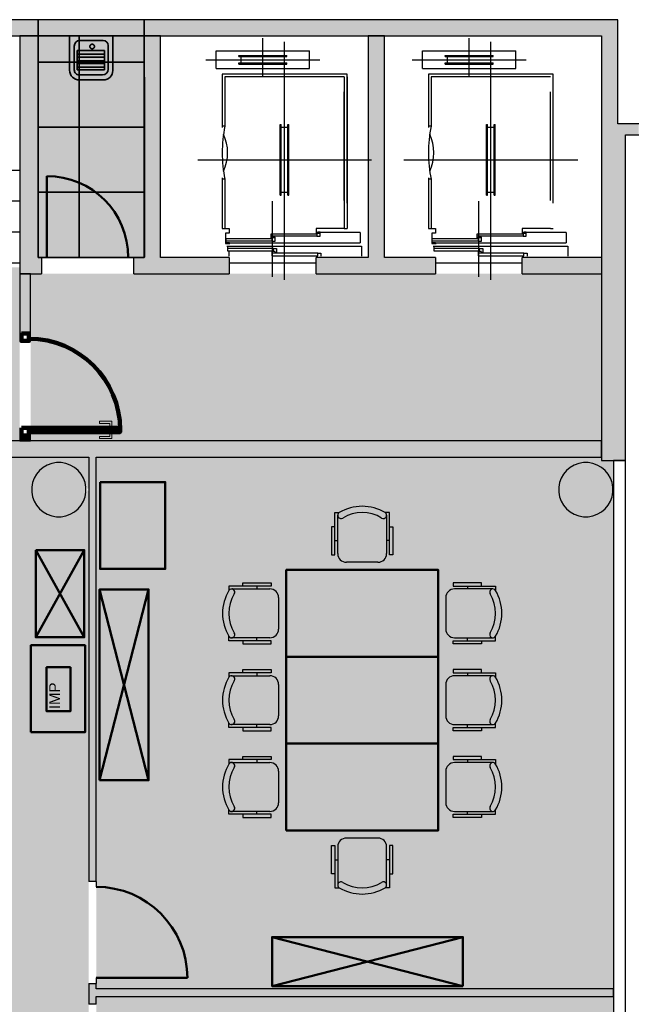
# Model space of a CAD drawing. Header units: metres. Extents: x -1 to 438, y -6 to 42.
# Tile 87 of 88: x 415.78 to 421.41, y 19.16 to 28.23. Entities that reach past the tile are written whole.
import ezdxf

# ---------------------------------------------------------------- set-up
doc = ezdxf.new("R2010")
doc.units = ezdxf.units.M
doc.linetypes.add('CONTINUA', pattern=[0])
for name, color, linetype, lineweight in [('3D PA MURS', 7, 'CONTINUA', 25), ('3D PA MURS NOUS', 7, 'CONTINUA', 25), ('3D PA PILARS', 7, 'CONTINUA', 25), ('PA  FALS SOSTRE', 7, 'CONTINUA', 25), ('PA ESCALES 2D', 7, 'CONTINUA', 25), ('PA MOBLES', 7, 'CONTINUA', 25)]:
    doc.layers.add(name, color=color, linetype=linetype, lineweight=lineweight)
doc.styles.add('ARIAL', font='arial.ttf')

# ---------------------------------------------------------------- blocks, each defined once
blk = doc.blocks.new('_CLOSEDFILLED')
at = {"color": 0, "linetype": 'ByBlock', "lineweight": -2}
blk.add_solid([(-1, 0), (0, 0), (-1, 0)], dxfattribs=at)

msp = doc.modelspace()

# ---------------------------------------------------------------- hatches: boundary and pattern name
at = {"layer": '3D PA MURS', "linetype": 'CONTINUA', "lineweight": 18, "true_color": 0xa0a0a0, "transparency": 33554687}
for points in [[(415.9469, 28.2301), (405.7759, 28.2301), (405.7759, 28.0801), (415.9469, 28.0801)], [(421.287, 28.2301), (416.9247, 28.2301), (416.9247, 28.0801), (421.287, 28.0801)], [(415.7769, 28.0801), (415.7769, 25.8896), (415.9469, 25.8896), (415.9469, 28.0801)], [(417.0747, 26.0396), (417.0747, 28.0801), (416.9247, 28.0801), (416.9247, 26.0396)], [(419.1374, 26.0396), (419.1374, 28.0801), (418.9874, 28.0801), (418.9874, 26.0396)], [(421.287, 27.2696), (421.287, 28.0801), (421.137, 28.0801), (421.137, 27.2696)], [(421.4799, 27.2696), (421.1367, 27.2696), (421.1367, 27.1696), (421.4799, 27.1696)], [(421.357, 24.1695), (421.357, 27.1696), (421.137, 27.1696), (421.137, 24.1695)], [(415.9469, 26.0396), (415.9469, 25.8896), (415.977, 25.8896), (415.977, 26.0396)], [(417.7069, 25.8896), (417.7069, 26.0396), (416.827, 26.0396), (416.827, 25.8896)], [(418.5069, 25.8896), (419.6069, 25.8896), (419.6069, 26.0396), (418.5069, 26.0396)], [(420.4069, 25.8896), (421.137, 25.8896), (421.137, 26.0396), (420.4069, 26.0396)], [(421.1369, 24.3496), (414.4369, 24.3496), (414.4369, 24.1996), (421.1369, 24.1996)], [(416.412, 24.1996), (416.412, 20.2895), (416.482, 20.2895), (416.482, 24.1996)], [(416.412, 19.3495), (416.412, 19.157), (416.482, 19.157), (416.482, 19.3495)], [(421.247, 19.2995), (416.482, 19.2995), (416.482, 19.2295), (421.247, 19.2295)]]:
    msp.add_hatch(color=253, dxfattribs=at).paths.add_polyline_path(points)
at = {"layer": '3D PA MURS NOUS', "linetype": 'CONTINUA', "lineweight": 18, "transparency": 33554687}
for points in [[(416.9247, 28.2301), (415.9469, 28.2301), (415.9469, 28.0801), (416.9247, 28.0801)], [(415.8769, 25.3396), (415.8769, 25.8896), (415.7769, 25.8896), (415.7769, 25.3396)], [(415.8769, 24.3496), (415.8769, 24.3996), (415.7769, 24.3996), (415.7769, 24.3496)]]:
    msp.add_hatch(color=220, dxfattribs=at).paths.add_polyline_path(points)
at = {"layer": '3D PA PILARS', "linetype": 'CONTINUA', "lineweight": 18, "transparency": 33554687}
for points in [[(416.1589, 24.1492), (416.1152, 24.1492), (416.0721, 24.1416), (416.0311, 24.1266), (415.9933, 24.1048), (415.9598, 24.0767), (415.9317, 24.0432), (415.9099, 24.0054), (415.8949, 23.9644), (415.8873, 23.9213), (415.8873, 23.8776), (415.8949, 23.8346), (415.9099, 23.7936), (415.9317, 23.7557), (415.9598, 23.7223), (415.9933, 23.6942), (416.0311, 23.6723), (416.0721, 23.6574), (416.1152, 23.6498), (416.1589, 23.6498), (416.2019, 23.6574), (416.2429, 23.6723), (416.2808, 23.6942), (416.3142, 23.7223), (416.3423, 23.7557), (416.3642, 23.7936), (416.3791, 23.8346), (416.3867, 23.8776), (416.3867, 23.9213), (416.3791, 23.9644), (416.3642, 24.0054), (416.3423, 24.0432), (416.3142, 24.0767), (416.2808, 24.1048), (416.2429, 24.1266), (416.2019, 24.1416)], [(421.0138, 24.1492), (420.9701, 24.1492), (420.9271, 24.1416), (420.886, 24.1266), (420.8482, 24.1048), (420.8147, 24.0767), (420.7867, 24.0432), (420.7648, 24.0054), (420.7499, 23.9644), (420.7423, 23.9213), (420.7423, 23.8776), (420.7499, 23.8346), (420.7648, 23.7936), (420.7867, 23.7557), (420.8147, 23.7223), (420.8482, 23.6942), (420.886, 23.6723), (420.9271, 23.6574), (420.9701, 23.6498), (421.0138, 23.6498), (421.0568, 23.6574), (421.0979, 23.6723), (421.1357, 23.6942), (421.1692, 23.7223), (421.1973, 23.7557), (421.2191, 23.7936), (421.2341, 23.8346), (421.2416, 23.8776), (421.2416, 23.9213), (421.2341, 23.9644), (421.2191, 24.0054), (421.1973, 24.0432), (421.1692, 24.0767), (421.1357, 24.1048), (421.0979, 24.1266), (421.0568, 24.1416)]]:
    msp.add_hatch(color=9, dxfattribs=at).paths.add_polyline_path(points)
at = {"layer": 'PA  FALS SOSTRE', "transparency": 33554559}
h = msp.add_hatch(color=256, dxfattribs=at)
h.set_gradient(color1=(138, 240, 240), color2=(138, 240, 240), one_color=1)
h.paths.add_polyline_path([(415.9464, 26.0408), (416.9264, 26.0408), (416.9264, 28.0801), (415.9464, 28.0801)], flags=0)
at = {"layer": 'PA  FALS SOSTRE', "linetype": 'CONTINUA', "lineweight": 25, "transparency": 33554559}
h = msp.add_hatch(color=7, dxfattribs=at)
h.set_gradient(color1=(240, 190, 130), color2=(240, 190, 130), one_color=1)
h.paths.add_polyline_path([(403.2571, 24.6096), (403.3567, 24.6096), (403.3571, 23.6496), (403.3574, 23.6496), (404.4157, 23.6496), (404.4157, 24.3496), (410.5669, 24.3496), (410.5669, 24.9008), (410.8264, 24.9008), (410.8264, 24.3712), (410.83, 24.3712), (410.83, 24.3496), (415.7769, 24.3496), (415.7769, 24.9023), (415.7764, 24.9023), (415.7764, 25.8908), (415.777, 25.8908), (415.777, 25.9491), (410.677, 25.9491), (410.677, 25.9496), (409.8269, 25.9496), (409.8269, 25.9508), (409.0269, 25.9508), (409.0269, 25.9496), (404.7164, 25.9508), (403.3567, 25.9508), (403.3567, 25.7308), (403.2571, 25.7308), (403.2571, 25.9508), (401.4567, 25.9508), (401.4566, 23.6096), (403.2571, 23.6096)], flags=0)
h = msp.add_hatch(color=7, dxfattribs=at)
h.set_gradient(color1=(240, 190, 130), color2=(240, 190, 130), one_color=1)
h.paths.add_polyline_path([(415.8769, 25.8896), (415.8769, 24.3496), (421.1369, 24.3496), (421.1369, 25.8896)], flags=0)
at = {"layer": 'PA  FALS SOSTRE', "true_color": 0xb2fbaa, "transparency": 33554687}
h = msp.add_hatch(color=71, dxfattribs=at)
h.paths.add_polyline_path([(416.4027, 23.8995), (416.412, 23.925), (416.412, 24.1996), (415.487, 24.1996), (415.487, 21.2332), (415.1606, 21.0393), (414.8211, 20.8694), (414.4701, 20.7247), (414.1096, 20.6058), (413.7413, 20.5133), (413.3674, 20.4478), (412.9897, 20.4096), (412.6102, 20.3988), (412.2309, 20.4156), (411.8538, 20.4598), (411.481, 20.5313), (411.1143, 20.6296), (410.7557, 20.7542), (410.407, 20.9045), (410.0702, 21.0797), (409.6446, 21.3235), (409.6446, 22.0623), (406.992, 22.0623), (406.9921, 17.5196), (410.7729, 17.5196), (410.6279, 17.5724), (410.59, 17.5942), (410.5566, 17.6223), (410.5285, 17.6558), (410.5067, 17.6936), (410.4917, 17.7347), (410.4841, 17.7777), (410.4841, 17.8214), (410.4917, 17.8644), (410.5067, 17.9055), (410.5285, 17.9433), (410.5566, 17.9768), (410.59, 18.0049), (410.6279, 18.0267), (410.6689, 18.0416), (410.712, 18.0492), (410.7557, 18.0492), (410.7987, 18.0416), (410.8397, 18.0267), (410.8776, 18.0049), (410.911, 17.9768), (410.9391, 17.9433), (410.961, 17.9055), (410.9759, 17.8644), (410.9835, 17.8214), (410.9835, 17.7777), (410.9759, 17.7347), (410.961, 17.6936), (410.9391, 17.6558), (410.911, 17.6223), (410.8776, 17.5942), (410.8397, 17.5724), (410.7987, 17.5574), (410.7987, 17.5196), (416.1761, 17.5196), (416.0311, 17.5724), (415.9933, 17.5942), (415.9598, 17.6223), (415.9317, 17.6558), (415.9099, 17.6936), (415.8949, 17.7347), (415.8873, 17.7777), (415.8873, 17.8214), (415.8949, 17.8644), (415.9099, 17.9055), (415.9317, 17.9433), (415.9598, 17.9768), (415.9933, 18.0049), (416.0311, 18.0267), (416.0721, 18.0416), (416.1152, 18.0492), (416.1589, 18.0492), (416.2019, 18.0416), (416.2429, 18.0267), (416.2808, 18.0049), (416.3142, 17.9768), (416.3423, 17.9433), (416.3642, 17.9055), (416.412, 17.774), (416.412, 23.874)])
h.paths.add_polyline_path([(416.4027, 23.8995), (416.3642, 23.7936), (416.3423, 23.7557), (416.3142, 23.7223), (416.2808, 23.6942), (416.2429, 23.6723), (416.2019, 23.6574), (416.1589, 23.6498), (416.1152, 23.6498), (416.0721, 23.6574), (416.0311, 23.6723), (415.9933, 23.6942), (415.9598, 23.7223), (415.9317, 23.7557), (415.9099, 23.7936), (415.8949, 23.8346), (415.8873, 23.8776), (415.8873, 23.9213), (415.8949, 23.9644), (415.9099, 24.0054), (415.9317, 24.0432), (415.9598, 24.0767), (415.9933, 24.1048), (416.0311, 24.1266), (416.0721, 24.1416), (416.1152, 24.1492), (416.1589, 24.1492), (416.2019, 24.1416), (416.2429, 24.1266), (416.2808, 24.1048), (416.3142, 24.0767), (416.3423, 24.0432), (416.3642, 24.0054)], flags=16)
at = {"layer": 'PA  FALS SOSTRE', "transparency": 33554559}
h = msp.add_hatch(color=256, dxfattribs=at)
h.set_gradient(color1=(178, 251, 170), color2=(178, 251, 170), one_color=1)
h.paths.add_polyline_path([(421.1692, 23.7223), (421.1357, 23.6942), (421.0979, 23.6723), (421.0568, 23.6574), (421.0138, 23.6498), (420.9701, 23.6498), (420.9271, 23.6574), (420.886, 23.6723), (420.8482, 23.6942), (420.8147, 23.7223), (420.7867, 23.7557), (420.7648, 23.7936), (420.7499, 23.8346), (420.7423, 23.8776), (420.7423, 23.9213), (420.7499, 23.9644), (420.7648, 24.0054), (420.7867, 24.0432), (420.8147, 24.0767), (420.8482, 24.1048), (420.886, 24.1266), (420.9271, 24.1416), (420.9701, 24.1492), (421.0138, 24.1492), (421.0568, 24.1416), (421.0979, 24.1266), (421.1357, 24.1048), (421.1692, 24.0767), (421.1973, 24.0432), (421.247, 23.9572), (421.247, 24.1695), (421.137, 24.1695), (421.137, 24.1996), (416.482, 24.1996), (416.482, 19.2995), (421.247, 19.2995), (421.247, 23.8418), (421.1973, 23.7557)], flags=0)
h = msp.add_hatch(color=256, dxfattribs=at)
h.set_gradient(color1=(178, 251, 170), color2=(178, 251, 170), one_color=1)
h.paths.add_polyline_path([(421.247, 17.7418), (421.1973, 17.6558), (421.1692, 17.6223), (421.1357, 17.5942), (421.0979, 17.5724), (421.0568, 17.5574), (421.0138, 17.5499), (420.9701, 17.5499), (420.9271, 17.5574), (420.886, 17.5724), (420.8482, 17.5942), (420.8147, 17.6223), (420.7867, 17.6558), (420.7648, 17.6936), (420.7499, 17.7347), (420.7423, 17.7777), (420.7423, 17.8214), (420.7499, 17.8644), (420.7648, 17.9055), (420.7867, 17.9433), (420.8147, 17.9768), (420.8482, 18.0049), (420.886, 18.0267), (420.9271, 18.0416), (420.9701, 18.0492), (421.0138, 18.0492), (421.0568, 18.0416), (421.0979, 18.0267), (421.1357, 18.0049), (421.1692, 17.9768), (421.1973, 17.9433), (421.247, 17.8572), (421.247, 19.2295), (416.482, 19.2295), (416.482, 13.2406), (421.2469, 13.2406), (421.2469, 14.2196), (420.6419, 14.2196), (420.6419, 14.9196), (421.137, 14.9196), (421.137, 16.5508), (421.247, 16.5508)], flags=0)

# ---------------------------------------------------------------- linework, layer by layer
at = {"layer": '3D PA MURS', "color": 7, "linetype": 'CONTINUA', "lineweight": 25, "transparency": 33554687}
for p, q in [((415.9469, 28.2301), (405.7759, 28.2301)), ((415.9469, 28.0801), (415.9469, 28.2301)), ((421.287, 28.2301), (416.9247, 28.2301)), ((416.9247, 28.2301), (416.9247, 28.0801)), ((421.287, 28.0801), (421.287, 28.2301)), ((410.8271, 28.0801), (415.7769, 28.0801)), ((415.7769, 28.0801), (415.9469, 28.0801)), ((415.7769, 28.0801), (415.7769, 25.8896)), ((415.9469, 28.0801), (415.7769, 28.0801)), ((415.9469, 26.0396), (415.9469, 28.0801)), ((416.9247, 28.0801), (417.0747, 28.0801)), ((417.0747, 28.0801), (416.9247, 28.0801)), ((416.9247, 28.0801), (416.9247, 26.0396)), ((417.0747, 28.0801), (418.9874, 28.0801)), ((417.0747, 26.0396), (417.0747, 28.0801)), ((418.9874, 28.0801), (419.1374, 28.0801)), ((419.1374, 28.0801), (418.9874, 28.0801)), ((418.9874, 28.0801), (418.9874, 26.0396)), ((419.1374, 28.0801), (421.137, 28.0801)), ((419.1374, 26.0396), (419.1374, 28.0801)), ((421.137, 28.0801), (421.137, 27.2696)), ((421.287, 27.2696), (421.287, 28.0801)), ((421.1367, 27.2696), (421.1367, 27.1696)), ((421.137, 27.2696), (421.1367, 27.2696)), ((421.4799, 27.2696), (421.287, 27.2696)), ((421.1367, 27.1696), (421.137, 27.1696)), ((421.137, 27.1696), (421.137, 26.0396)), ((421.357, 24.1695), (421.357, 27.1696)), ((421.357, 27.1696), (421.4799, 27.1696)), ((415.977, 26.0396), (415.9469, 26.0396)), ((415.977, 26.0396), (415.977, 25.8896)), ((416.027, 26.0396), (415.977, 26.0396)), ((416.827, 26.0396), (416.777, 26.0396)), ((416.827, 25.8896), (416.827, 26.0396)), ((416.9247, 26.0396), (416.827, 26.0396)), ((417.7069, 26.0396), (417.0747, 26.0396)), ((417.7069, 26.0396), (417.7069, 25.8896)), ((418.5069, 25.8896), (418.5069, 26.0396)), ((418.9874, 26.0396), (418.5069, 26.0396)), ((419.6069, 26.0396), (419.1374, 26.0396)), ((419.6069, 26.0396), (419.6069, 25.8896)), ((420.4069, 25.8896), (420.4069, 26.0396)), ((421.137, 26.0396), (420.4069, 26.0396)), ((421.137, 26.0396), (421.137, 25.8896)), ((415.7769, 25.8896), (415.9469, 25.8896)), ((415.9469, 25.8896), (415.977, 25.8896)), ((416.827, 25.8896), (417.7069, 25.8896)), ((418.5069, 25.8896), (419.6069, 25.8896)), ((420.4069, 25.8896), (421.137, 25.8896)), ((421.137, 25.8896), (421.137, 24.1695)), ((421.1369, 24.3496), (414.4369, 24.3496)), ((421.1369, 24.1996), (421.1369, 24.3496)), ((414.4369, 24.1996), (416.412, 24.1996)), ((416.412, 24.1996), (416.412, 20.2895)), ((416.482, 20.2895), (416.482, 24.1996)), ((416.482, 24.1996), (421.1369, 24.1996)), ((421.137, 24.1695), (421.357, 24.1695)), ((421.357, 24.1695), (421.247, 24.1695)), ((421.247, 24.1695), (421.247, 19.2995)), ((421.357, 14.5496), (421.357, 24.1695)), ((416.482, 20.2895), (416.412, 20.2895)), ((416.482, 20.2895), (416.482, 20.2395)), ((416.412, 19.3495), (416.482, 19.3495)), ((416.412, 19.3495), (416.412, 19.157)), ((416.482, 19.3995), (416.482, 19.3495)), ((416.482, 19.2995), (416.482, 19.3495)), ((421.247, 19.2995), (416.482, 19.2995)), ((421.247, 19.2295), (421.247, 19.2995)), ((421.247, 19.2995), (421.247, 19.2295)), ((416.482, 19.157), (416.412, 19.157)), ((416.482, 19.157), (416.482, 19.2295)), ((416.482, 19.2295), (421.247, 19.2295)), ((421.247, 19.2295), (421.247, 14.5496))]:
    msp.add_line(p, q, dxfattribs=at)
at = {"layer": '3D PA MURS', "color": 202, "linetype": 'CONTINUA', "lineweight": 50, "transparency": 33554687}
for p, q in [((416.027, 26.0396), (416.027, 26.7896)), ((416.482, 19.3995), (417.322, 19.3995))]:
    msp.add_line(p, q, dxfattribs=at)
for centre, radius in [((416.027, 26.0396), 0.75), ((416.482, 19.3995), 0.84)]:
    msp.add_arc(centre, radius, 0, 90, dxfattribs=at)
at = {"layer": '3D PA MURS NOUS', "color": 7, "linetype": 'CONTINUA', "lineweight": 25, "transparency": 33554687}
for p, q in [((416.9247, 28.2301), (415.9469, 28.2301)), ((415.9469, 28.2301), (415.9469, 28.0801)), ((416.9247, 28.0801), (416.9247, 28.2301)), ((415.9469, 28.0801), (416.9247, 28.0801)), ((415.8769, 25.8896), (415.7769, 25.8896)), ((415.7769, 25.8896), (415.7769, 25.3396)), ((415.8769, 25.3396), (415.8769, 25.8896)), ((415.8769, 25.3396), (415.7769, 25.3396)), ((415.7769, 24.3996), (415.8769, 24.3996)), ((415.7769, 24.3996), (415.7769, 24.3496)), ((415.7769, 24.3496), (415.8769, 24.3496)), ((415.8769, 24.3496), (415.8769, 24.3996))]:
    msp.add_line(p, q, dxfattribs=at)
at = {"layer": '3D PA MURS NOUS', "color": 2, "lineweight": 35, "transparency": 33554687}
for p, q in [((416.2369, 28.0801), (416.634, 28.0801)), ((416.2369, 28.0801), (416.2369, 27.7593)), ((416.3302, 28.0379), (416.5448, 28.0379)), ((416.634, 28.0801), (416.634, 27.7608)), ((416.2792, 27.9869), (416.2792, 27.7677)), ((416.5917, 27.991), (416.5917, 27.7729)), ((416.3045, 27.945), (416.3045, 27.7677)), ((416.3045, 27.945), (416.5579, 27.945)), ((416.3045, 27.9112), (416.5579, 27.9112)), ((416.3045, 27.8859), (416.5579, 27.8859)), ((416.5579, 27.945), (416.5579, 27.7677)), ((416.3045, 27.8521), (416.5579, 27.8521)), ((416.3045, 27.8268), (416.5579, 27.8268)), ((416.3045, 27.7931), (416.5579, 27.7931)), ((416.3045, 27.7677), (416.5579, 27.7677)), ((416.3214, 27.6749), (416.548, 27.6749)), ((416.3256, 27.7213), (416.5401, 27.7213))]:
    msp.add_line(p, q, dxfattribs=at)
msp.add_lwpolyline([(416.465, 27.983), (416.4646, 27.9873), (416.4634, 27.9912), (416.4614, 27.9948), (416.4588, 27.9979), (416.4557, 28.0005), (416.4521, 28.0024), (416.4482, 28.0037), (416.4439, 28.0041), (416.4396, 28.0037), (416.4357, 28.0024), (416.4321, 28.0005), (416.429, 27.9979), (416.4264, 27.9948), (416.4244, 27.9912), (416.4232, 27.9873), (416.4228, 27.983), (416.4232, 27.9787), (416.4244, 27.9748), (416.4264, 27.9712), (416.429, 27.9681), (416.4321, 27.9655), (416.4357, 27.9636), (416.4396, 27.9623), (416.4439, 27.9619), (416.4482, 27.9623), (416.4521, 27.9636), (416.4557, 27.9655), (416.4588, 27.9681), (416.4614, 27.9712), (416.4634, 27.9748), (416.4646, 27.9787), (416.465, 27.983)], close=True, dxfattribs=at)
for points in [[(416.2792, 27.7677), (416.2801, 27.7584), (416.2828, 27.7497), (416.2871, 27.7418), (416.2928, 27.7349), (416.2997, 27.7292), (416.3075, 27.7249), (416.3163, 27.7222), (416.3256, 27.7213)], [(416.2369, 27.7635), (416.2387, 27.7456), (416.2439, 27.729), (416.2521, 27.7139), (416.2629, 27.7008), (416.276, 27.69), (416.2911, 27.6818), (416.3078, 27.6767), (416.3256, 27.6749)]]:
    msp.add_lwpolyline(points, dxfattribs=at)
at = {"layer": '3D PA MURS NOUS', "color": 240, "linetype": 'CONTINUA', "lineweight": 140, "transparency": 33554687}
for points in [[(415.7919, 25.3396), (415.7919, 25.2696), (415.8619, 25.2696), (415.8619, 25.3396), (415.7919, 25.3396)], [(415.7919, 24.4696), (415.7919, 24.3996), (415.8619, 24.3996), (415.8619, 24.4696), (415.7919, 24.4696)], [(416.7019, 24.4696), (415.8619, 24.4696), (415.8619, 24.4496), (415.8619, 24.4296), (416.7019, 24.4296), (416.7019, 24.4496), (416.7019, 24.4696)]]:
    msp.add_lwpolyline(points, close=True, dxfattribs=at)
at = {"layer": '3D PA MURS NOUS', "color": 40, "linetype": 'CONTINUA', "lineweight": 18, "transparency": 33554687}
for points in [[(416.6269, 24.4796), (416.6069, 24.4796), (416.6069, 24.5096), (416.5119, 24.5096), (416.5119, 24.5296), (416.6269, 24.5296), (416.6269, 24.4796)], [(416.6269, 24.4196), (416.6069, 24.4196), (416.6069, 24.3896), (416.5119, 24.3896), (416.5119, 24.3696), (416.6269, 24.3696), (416.6269, 24.4196)], [(416.6419, 24.4796), (416.5919, 24.4796), (416.5919, 24.4696), (416.6419, 24.4696), (416.6419, 24.4796)], [(416.6419, 24.4296), (416.5919, 24.4296), (416.5919, 24.4196), (416.6419, 24.4196), (416.6419, 24.4296)]]:
    msp.add_lwpolyline(points, close=True, dxfattribs=at)
at = {"layer": '3D PA MURS NOUS', "color": 2, "lineweight": 35, "transparency": 33554687}
for centre, radius, start, end in [((416.3302, 27.9869), 0.051, 90, 180), ((416.5448, 27.991), 0.0469, 0, 90), ((416.5401, 27.7729), 0.0516, 270, 0), ((416.548, 27.7608), 0.0859, 270, 0)]:
    msp.add_arc(centre, radius, start, end, dxfattribs=at)
at = {"layer": '3D PA MURS NOUS', "color": 240, "linetype": 'CONTINUA', "lineweight": 140, "transparency": 33554687}
msp.add_arc((415.8619, 24.4496), 0.84, 0, 90, dxfattribs=at)
at = {"layer": '3D PA PILARS', "color": 7, "linetype": 'CONTINUA', "lineweight": 25, "transparency": 33554687}
for p, q in [((416.0721, 24.1416), (416.0311, 24.1266)), ((416.1152, 24.1492), (416.0721, 24.1416)), ((416.1589, 24.1492), (416.1152, 24.1492)), ((416.2019, 24.1416), (416.1589, 24.1492)), ((416.2429, 24.1266), (416.2019, 24.1416)), ((420.9271, 24.1416), (420.886, 24.1266)), ((420.9701, 24.1492), (420.9271, 24.1416)), ((421.0138, 24.1492), (420.9701, 24.1492)), ((421.0568, 24.1416), (421.0138, 24.1492)), ((421.0979, 24.1266), (421.0568, 24.1416)), ((415.9598, 24.0767), (415.9317, 24.0432)), ((415.9933, 24.1048), (415.9598, 24.0767)), ((416.0311, 24.1266), (415.9933, 24.1048)), ((416.2808, 24.1048), (416.2429, 24.1266)), ((416.3142, 24.0767), (416.2808, 24.1048)), ((416.3423, 24.0432), (416.3142, 24.0767)), ((420.8147, 24.0767), (420.7867, 24.0432)), ((420.8482, 24.1048), (420.8147, 24.0767)), ((420.886, 24.1266), (420.8482, 24.1048)), ((421.1357, 24.1048), (421.0979, 24.1266)), ((421.1692, 24.0767), (421.1357, 24.1048)), ((421.1973, 24.0432), (421.1692, 24.0767)), ((415.8949, 23.9644), (415.8873, 23.9213)), ((415.9099, 24.0054), (415.8949, 23.9644)), ((415.9317, 24.0432), (415.9099, 24.0054)), ((416.3642, 24.0054), (416.3423, 24.0432)), ((416.3791, 23.9644), (416.3642, 24.0054)), ((416.3867, 23.9213), (416.3791, 23.9644)), ((420.7499, 23.9644), (420.7423, 23.9213)), ((420.7648, 24.0054), (420.7499, 23.9644)), ((420.7867, 24.0432), (420.7648, 24.0054)), ((421.2191, 24.0054), (421.1973, 24.0432)), ((421.2341, 23.9644), (421.2191, 24.0054)), ((421.2416, 23.9213), (421.2341, 23.9644)), ((415.8873, 23.9213), (415.8873, 23.8776)), ((415.8873, 23.8776), (415.8949, 23.8346)), ((416.3791, 23.8346), (416.3867, 23.8776)), ((416.3867, 23.8776), (416.3867, 23.9213)), ((420.7423, 23.9213), (420.7423, 23.8776)), ((420.7423, 23.8776), (420.7499, 23.8346)), ((421.2341, 23.8346), (421.2416, 23.8776)), ((421.2416, 23.8776), (421.2416, 23.9213)), ((415.8949, 23.8346), (415.9099, 23.7936)), ((415.9099, 23.7936), (415.9317, 23.7557)), ((416.3423, 23.7557), (416.3642, 23.7936)), ((416.3642, 23.7936), (416.3791, 23.8346)), ((420.7499, 23.8346), (420.7648, 23.7936)), ((420.7648, 23.7936), (420.7867, 23.7557)), ((421.1973, 23.7557), (421.2191, 23.7936)), ((421.2191, 23.7936), (421.2341, 23.8346)), ((415.9317, 23.7557), (415.9598, 23.7223)), ((415.9598, 23.7223), (415.9933, 23.6942)), ((415.9933, 23.6942), (416.0311, 23.6723)), ((416.2429, 23.6723), (416.2808, 23.6942)), ((416.2808, 23.6942), (416.3142, 23.7223)), ((416.3142, 23.7223), (416.3423, 23.7557)), ((420.7867, 23.7557), (420.8147, 23.7223)), ((420.8147, 23.7223), (420.8482, 23.6942)), ((420.8482, 23.6942), (420.886, 23.6723)), ((421.0979, 23.6723), (421.1357, 23.6942)), ((421.1357, 23.6942), (421.1692, 23.7223)), ((421.1692, 23.7223), (421.1973, 23.7557)), ((416.0311, 23.6723), (416.0721, 23.6574)), ((416.0721, 23.6574), (416.1152, 23.6498)), ((416.1152, 23.6498), (416.1589, 23.6498)), ((416.1589, 23.6498), (416.2019, 23.6574)), ((416.2019, 23.6574), (416.2429, 23.6723)), ((420.886, 23.6723), (420.9271, 23.6574)), ((420.9271, 23.6574), (420.9701, 23.6498)), ((420.9701, 23.6498), (421.0138, 23.6498)), ((421.0138, 23.6498), (421.0568, 23.6574)), ((421.0568, 23.6574), (421.0979, 23.6723))]:
    msp.add_line(p, q, dxfattribs=at)
at = {"layer": 'PA  FALS SOSTRE', "color": 7, "linetype": 'CONTINUA', "lineweight": 25, "transparency": 33554687}
for p in [(416.9264, 27.7008), (415.9464, 26.0408)]:
    msp.add_line(p, (416.9264, 26.0408), dxfattribs=at)
for points in [[(415.9469, 27.8396), (416.3247, 27.8396), (416.3247, 28.0801), (415.9469, 28.0801), (415.9469, 27.8396)], [(416.3247, 27.8396), (416.9247, 27.8396), (416.9247, 28.0801), (416.3247, 28.0801), (416.3247, 27.8396)], [(415.9469, 27.2396), (416.3247, 27.2396), (416.3247, 27.8396), (415.9469, 27.8396), (415.9469, 27.2396)], [(416.3247, 27.2396), (416.9247, 27.2396), (416.9247, 27.8396), (416.3247, 27.8396), (416.3247, 27.2396)], [(415.9469, 26.6396), (416.3247, 26.6396), (416.3247, 27.2396), (415.9469, 27.2396), (415.9469, 26.6396)], [(416.3247, 26.6396), (416.9247, 26.6396), (416.9247, 27.2396), (416.3247, 27.2396), (416.3247, 26.6396)], [(415.9469, 26.0396), (416.3247, 26.0396), (416.3247, 26.6396), (415.9469, 26.6396), (415.9469, 26.0396)], [(416.3247, 26.0396), (416.9247, 26.0396), (416.9247, 26.6396), (416.3247, 26.6396), (416.3247, 26.0396)]]:
    msp.add_lwpolyline(points, close=True, dxfattribs=at)
at = {"layer": 'PA ESCALES 2D', "color": 7, "linetype": 'CONTINUA', "lineweight": 25, "transparency": 33554687}
for p, q in [((418.0169, 27.7116), (418.0169, 28.0596)), ((419.9169, 27.7116), (419.9169, 28.0596)), ((418.2169, 25.8336), (418.2169, 28.0246)), ((420.1169, 25.8336), (420.1169, 28.0246)), ((417.4919, 27.8616), (418.5419, 27.8616)), ((417.5869, 27.7816), (417.5869, 27.9416)), ((417.5869, 27.9416), (418.4469, 27.9416)), ((417.7969, 27.9016), (418.2369, 27.9016)), ((417.7969, 27.8916), (417.7969, 27.9016)), ((417.7969, 27.8916), (418.2369, 27.8916)), ((417.8169, 27.8316), (417.8169, 27.8916)), ((418.2169, 27.8316), (418.2169, 27.8916)), ((418.2369, 27.8916), (418.2369, 27.9016)), ((418.4469, 27.7816), (418.4469, 27.9416)), ((419.3919, 27.8616), (420.4419, 27.8616)), ((419.4869, 27.9416), (420.3469, 27.9416)), ((419.4869, 27.7816), (419.4869, 27.9416)), ((419.6969, 27.8916), (419.6969, 27.9016)), ((419.6969, 27.9016), (420.1369, 27.9016)), ((419.6969, 27.8916), (420.1369, 27.8916)), ((419.7169, 27.8316), (419.7169, 27.8916)), ((420.1169, 27.8316), (420.1169, 27.8916)), ((420.1369, 27.8916), (420.1369, 27.9016)), ((420.3469, 27.7816), (420.3469, 27.9416)), ((417.5869, 27.7816), (418.4469, 27.7816)), ((417.7969, 27.8216), (417.7969, 27.8316)), ((417.7969, 27.8316), (418.2369, 27.8316)), ((417.7969, 27.8216), (418.2369, 27.8216)), ((418.2369, 27.8216), (418.2369, 27.8316)), ((419.4869, 27.7816), (420.3469, 27.7816)), ((419.6969, 27.8316), (420.1369, 27.8316)), ((419.6969, 27.8216), (419.6969, 27.8316)), ((419.6969, 27.8216), (420.1369, 27.8216)), ((420.1369, 27.8216), (420.1369, 27.8316)), ((418.7919, 27.7296), (417.6419, 27.7296)), ((417.6419, 27.7296), (417.6419, 27.2376)), ((418.7669, 27.7046), (417.6669, 27.7046)), ((417.6669, 27.7046), (417.6669, 27.2496)), ((418.7669, 27.7046), (418.7669, 26.3046)), ((418.7919, 26.5396), (418.7919, 27.7296)), ((418.7919, 27.7046), (418.7919, 26.3046)), ((419.5419, 27.7296), (419.5419, 27.2376)), ((420.6919, 27.7296), (419.5419, 27.7296)), ((419.5669, 27.7046), (419.5669, 27.2496)), ((420.6669, 27.7046), (419.5669, 27.7046)), ((420.6919, 26.5396), (420.6919, 27.7296)), ((418.7669, 26.5646), (418.7669, 27.5646)), ((420.6669, 26.5646), (420.6669, 27.5646)), ((417.6669, 27.2496), (417.6419, 27.2496)), ((418.1769, 27.2646), (418.1869, 27.2646)), ((418.1769, 26.6146), (418.1769, 27.2646)), ((418.1869, 26.6146), (418.1869, 27.2646)), ((418.1869, 27.2396), (418.2469, 27.2396)), ((418.2469, 27.2646), (418.2569, 27.2646)), ((418.2469, 26.6146), (418.2469, 27.2646)), ((418.2569, 26.6146), (418.2569, 27.2646)), ((419.5669, 27.2496), (419.5419, 27.2496)), ((420.0769, 26.6146), (420.0769, 27.2646)), ((420.0769, 27.2646), (420.0869, 27.2646)), ((420.0869, 26.6146), (420.0869, 27.2646)), ((420.0869, 27.2396), (420.1469, 27.2396)), ((420.1469, 26.6146), (420.1469, 27.2646)), ((420.1469, 27.2646), (420.1569, 27.2646)), ((420.1569, 26.6146), (420.1569, 27.2646)), ((417.4169, 26.9396), (419.0169, 26.9396)), ((419.3169, 26.9396), (420.9169, 26.9396)), ((415.7769, 26.8396), (414.6069, 26.8396)), ((417.6419, 26.7736), (417.6419, 26.3046)), ((419.5419, 26.7736), (419.5419, 26.3046)), ((417.6669, 26.7596), (417.6419, 26.7596)), ((417.6669, 26.7596), (417.6669, 26.3046)), ((419.5669, 26.7596), (419.5419, 26.7596)), ((419.5669, 26.7596), (419.5669, 26.3046)), ((418.1769, 26.6146), (418.1869, 26.6146)), ((418.1869, 26.6396), (418.2469, 26.6396)), ((418.2469, 26.6146), (418.2569, 26.6146)), ((420.0769, 26.6146), (420.0869, 26.6146)), ((420.0869, 26.6396), (420.1469, 26.6396)), ((420.1469, 26.6146), (420.1569, 26.6146)), ((415.7769, 26.5563), (414.6069, 26.5563)), ((418.1069, 25.8606), (418.1069, 26.5586)), ((420.0069, 25.8606), (420.0069, 26.5586)), ((415.7769, 26.2729), (414.6069, 26.2729)), ((417.6419, 26.3046), (417.7069, 26.3046)), ((418.5139, 26.2356), (418.0919, 26.2356)), ((418.9119, 26.2686), (418.5069, 26.2686)), ((418.7669, 26.3046), (418.7919, 26.3046)), ((418.9119, 26.2686), (418.9119, 26.1746)), ((419.5419, 26.3046), (419.6069, 26.3046)), ((420.4139, 26.2356), (419.9919, 26.2356)), ((420.8119, 26.2686), (420.4069, 26.2686)), ((420.6669, 26.3046), (420.6919, 26.3046)), ((420.8119, 26.2686), (420.8119, 26.1746)), ((417.6719, 26.1746), (418.9119, 26.1746)), ((418.0999, 26.1906), (417.6779, 26.1906)), ((419.5719, 26.1746), (420.8119, 26.1746)), ((419.9999, 26.1906), (419.5779, 26.1906)), ((418.1139, 26.1226), (417.6919, 26.1226)), ((417.7069, 26.0496), (417.7069, 26.1006)), ((418.5219, 26.0776), (418.0999, 26.0776)), ((420.0139, 26.1226), (419.5919, 26.1226)), ((420.4219, 26.0776), (419.9999, 26.0776)), ((412.0769, 25.9896), (415.7769, 25.9896)), ((417.7069, 25.9896), (418.5069, 25.9896)), ((419.6069, 25.9896), (420.4069, 25.9896))]:
    msp.add_line(p, q, dxfattribs=at)
for points in [[(417.6669, 26.3046), (417.7069, 26.3046), (417.7069, 26.2636), (417.6719, 26.2636), (417.6719, 26.1676), (417.7119, 26.1676)], [(417.7079, 26.1736), (417.6779, 26.1736), (417.6779, 26.2126), (418.0999, 26.2126), (418.0999, 26.1906), (418.1299, 26.1906), (418.1299, 26.2276), (418.1099, 26.2276)], [(418.1219, 26.2186), (418.0919, 26.2186), (418.0919, 26.2576), (418.5139, 26.2576), (418.5139, 26.2356), (418.5439, 26.2356), (418.5439, 26.2726), (418.5239, 26.2726)], [(418.7669, 26.3046), (418.5069, 26.3046), (418.5069, 26.2636), (418.5369, 26.2636)], [(419.5669, 26.3046), (419.6069, 26.3046), (419.6069, 26.2636), (419.5719, 26.2636), (419.5719, 26.1676), (419.6119, 26.1676)], [(419.6079, 26.1736), (419.5779, 26.1736), (419.5779, 26.2126), (419.9999, 26.2126), (419.9999, 26.1906), (420.0299, 26.1906), (420.0299, 26.2276), (420.0099, 26.2276)], [(420.0219, 26.2186), (419.9919, 26.2186), (419.9919, 26.2576), (420.4139, 26.2576), (420.4139, 26.2356), (420.4439, 26.2356), (420.4439, 26.2726), (420.4239, 26.2726)], [(420.6669, 26.3046), (420.4069, 26.3046), (420.4069, 26.2636), (420.4369, 26.2636)], [(417.6849, 26.1446), (418.9249, 26.1446), (418.9249, 26.0496)], [(417.7219, 26.1396), (417.6919, 26.1396), (417.6919, 26.1006), (418.1139, 26.1006), (418.1139, 26.1226), (418.1439, 26.1226), (418.1439, 26.0856), (418.1239, 26.0856)], [(419.5849, 26.1446), (420.8249, 26.1446), (420.8249, 26.0496)], [(419.6219, 26.1396), (419.5919, 26.1396), (419.5919, 26.1006), (420.0139, 26.1006), (420.0139, 26.1226), (420.0439, 26.1226), (420.0439, 26.0856), (420.0239, 26.0856)], [(418.1299, 26.0946), (418.0999, 26.0946), (418.0999, 26.0556), (418.5219, 26.0556), (418.5219, 26.0776), (418.5519, 26.0776), (418.5519, 26.0496)], [(420.0299, 26.0946), (419.9999, 26.0946), (419.9999, 26.0556), (420.4219, 26.0556), (420.4219, 26.0776), (420.4519, 26.0776), (420.4519, 26.0496)]]:
    msp.add_lwpolyline(points, dxfattribs=at)
for centre, radius, start, end in [((418.8549, 27.0046), 1.213, 168.34732, 191.65268), ((420.7549, 27.0046), 1.213, 168.34732, 191.65268), ((417.2929, 27.0046), 0.399, 334.78151, 25.21849), ((419.1929, 27.0046), 0.399, 334.78151, 25.21849)]:
    msp.add_arc(centre, radius, start, end, dxfattribs=at)
at = {"layer": 'PA MOBLES', "color": 180, "linetype": 'CONTINUA', "transparency": 33554687}
for p, q in [((418.7069, 23.3098), (418.7069, 23.6631)), ((419.1569, 23.6631), (419.1569, 23.3098)), ((418.6801, 23.4298), (418.7069, 23.4298)), ((419.1837, 23.4298), (419.1569, 23.4298)), ((419.0769, 23.2298), (418.7869, 23.2298)), ((417.7284, 22.9846), (418.0817, 22.9846)), ((417.9617, 23.0114), (417.9617, 22.9846)), ((420.1355, 22.9846), (419.7821, 22.9846)), ((419.9021, 23.0114), (419.9021, 22.9846)), ((418.1617, 22.9046), (418.1617, 22.6146)), ((419.7021, 22.9046), (419.7021, 22.6146)), ((418.0817, 22.5346), (417.7284, 22.5346)), ((417.9617, 22.5078), (417.9617, 22.5346)), ((419.7821, 22.5346), (420.1355, 22.5346)), ((419.9021, 22.5078), (419.9021, 22.5346)), ((417.7284, 22.1846), (418.0817, 22.1846)), ((417.9617, 22.2114), (417.9617, 22.1846)), ((420.1355, 22.1846), (419.7821, 22.1846)), ((419.9021, 22.2114), (419.9021, 22.1846)), ((418.1617, 22.1046), (418.1617, 21.8146)), ((419.7021, 22.1046), (419.7021, 21.8146)), ((418.0817, 21.7346), (417.7284, 21.7346)), ((417.9617, 21.7078), (417.9617, 21.7346)), ((419.7821, 21.7346), (420.1355, 21.7346)), ((419.9021, 21.7078), (419.9021, 21.7346)), ((417.7284, 21.3846), (418.0817, 21.3846)), ((417.9617, 21.4114), (417.9617, 21.3846)), ((420.1355, 21.3846), (419.7821, 21.3846)), ((419.9021, 21.4114), (419.9021, 21.3846)), ((418.1617, 21.3046), (418.1617, 21.0146)), ((419.7021, 21.3046), (419.7021, 21.0146)), ((418.0817, 20.9346), (417.7284, 20.9346)), ((417.9617, 20.9078), (417.9617, 20.9346)), ((419.7821, 20.9346), (420.1355, 20.9346)), ((419.9021, 20.9078), (419.9021, 20.9346)), ((419.0769, 20.6894), (418.7869, 20.6894)), ((418.7069, 20.6094), (418.7069, 20.256)), ((419.1569, 20.256), (419.1569, 20.6094)), ((418.6801, 20.4894), (418.7069, 20.4894)), ((419.1837, 20.4894), (419.1569, 20.4894))]:
    msp.add_line(p, q, dxfattribs=at)
at = {"layer": 'PA MOBLES', "color": 202, "linetype": 'CONTINUA', "lineweight": 50, "transparency": 33554687}
for p, q in [((415.9243, 22.5397), (416.372, 23.342)), ((415.9243, 23.342), (416.372, 22.5397))]:
    msp.add_line(p, q, dxfattribs=at)
at = {"layer": 'PA MOBLES', "lineweight": 50, "transparency": 33554687}
for p, q in [((416.5127, 22.9796), (416.9643, 21.2216)), ((416.5127, 21.2216), (416.9643, 22.9796)), ((418.1019, 19.7761), (419.8599, 19.3245)), ((419.8599, 19.7761), (418.1019, 19.3245))]:
    msp.add_line(p, q, dxfattribs=at)
for points in [[(416.5169, 23.9696), (417.1169, 23.9696), (417.1169, 23.1696), (416.5169, 23.1696), (416.5169, 23.9696)], [(418.2319, 22.3596), (419.6319, 22.3596), (419.6319, 23.1596), (418.2319, 23.1596), (418.2319, 22.3596)], [(416.5127, 21.2216), (416.5127, 22.9796), (416.9643, 22.9796), (416.9643, 21.2216), (416.5127, 21.2216)], [(418.2319, 21.5596), (419.6319, 21.5596), (419.6319, 22.3596), (418.2319, 22.3596), (418.2319, 21.5596)], [(418.2319, 20.7596), (419.6319, 20.7596), (419.6319, 21.5596), (418.2319, 21.5596), (418.2319, 20.7596)], [(419.8599, 19.3245), (418.1019, 19.3245), (418.1019, 19.7761), (419.8599, 19.7761), (419.8599, 19.3245)]]:
    msp.add_lwpolyline(points, close=True, dxfattribs=at)
at = {"layer": 'PA MOBLES', "color": 180, "linetype": 'CONTINUA', "transparency": 33554687}
for points in [[(418.6801, 23.5583), (418.6495, 23.5583), (418.6495, 23.2983), (418.6801, 23.2983), (418.6801, 23.6884), (418.7202, 23.6884)], [(419.1837, 23.5583), (419.2144, 23.5583), (419.2144, 23.2983), (419.1837, 23.2983), (419.1837, 23.6884), (419.1436, 23.6884)], [(417.8332, 23.0114), (417.8332, 23.042), (418.0932, 23.042), (418.0932, 23.0114), (417.7031, 23.0114), (417.7031, 22.9713)], [(420.0307, 23.0114), (420.0307, 23.042), (419.7707, 23.042), (419.7707, 23.0114), (420.1607, 23.0114), (420.1607, 22.9713)], [(417.8332, 22.5078), (417.8332, 22.4772), (418.0932, 22.4772), (418.0932, 22.5078), (417.7031, 22.5078), (417.7031, 22.5479)], [(420.0307, 22.5078), (420.0307, 22.4772), (419.7707, 22.4772), (419.7707, 22.5078), (420.1607, 22.5078), (420.1607, 22.5479)], [(417.8332, 22.2114), (417.8332, 22.242), (418.0932, 22.242), (418.0932, 22.2114), (417.7031, 22.2114), (417.7031, 22.1713)], [(420.0307, 22.2114), (420.0307, 22.242), (419.7707, 22.242), (419.7707, 22.2114), (420.1607, 22.2114), (420.1607, 22.1713)], [(417.8332, 21.7078), (417.8332, 21.6772), (418.0932, 21.6772), (418.0932, 21.7078), (417.7031, 21.7078), (417.7031, 21.7479)], [(420.0307, 21.7078), (420.0307, 21.6772), (419.7707, 21.6772), (419.7707, 21.7078), (420.1607, 21.7078), (420.1607, 21.7479)], [(417.8332, 21.4114), (417.8332, 21.442), (418.0932, 21.442), (418.0932, 21.4114), (417.7031, 21.4114), (417.7031, 21.3713)], [(420.0307, 21.4114), (420.0307, 21.442), (419.7707, 21.442), (419.7707, 21.4114), (420.1607, 21.4114), (420.1607, 21.3713)], [(417.8332, 20.9078), (417.8332, 20.8772), (418.0932, 20.8772), (418.0932, 20.9078), (417.7031, 20.9078), (417.7031, 20.9479)], [(420.0307, 20.9078), (420.0307, 20.8772), (419.7707, 20.8772), (419.7707, 20.9078), (420.1607, 20.9078), (420.1607, 20.9479)], [(418.6801, 20.3608), (418.6495, 20.3608), (418.6495, 20.6208), (418.6801, 20.6208), (418.6801, 20.2308), (418.7202, 20.2308)], [(419.1837, 20.3608), (419.2144, 20.3608), (419.2144, 20.6208), (419.1837, 20.6208), (419.1837, 20.2308), (419.1436, 20.2308)]]:
    msp.add_lwpolyline(points, dxfattribs=at)
at = {"layer": 'PA MOBLES', "color": 202, "linetype": 'CONTINUA', "lineweight": 50, "transparency": 33554687}
for points in [[(415.9243, 23.342), (416.372, 23.342), (416.372, 22.5397), (415.9243, 22.5397), (415.9243, 23.342)], [(415.8805, 21.6634), (415.8805, 22.4657), (416.3789, 22.4657), (416.3789, 21.6634), (415.8805, 21.6634)], [(416.2437, 22.263), (416.2437, 21.8577), (416.0241, 21.8577), (416.0241, 22.263), (416.2437, 22.263)]]:
    msp.add_lwpolyline(points, close=True, dxfattribs=at)
at = {"layer": 'PA MOBLES', "color": 180, "linetype": 'CONTINUA', "transparency": 33554687}
for centre, radius, start, end in [((418.7369, 23.6635), 0.03, 123.82884, 302.666), ((418.9319, 23.3278), 0.4182, 59.58668, 120.41332), ((418.9319, 23.349), 0.34, 58.27039, 121.72961), ((419.1269, 23.6635), 0.03, 237.334, 56.17116), ((418.7869, 23.3098), 0.08, 180, 270), ((419.0769, 23.3098), 0.08, 270, 0), ((418.0637, 22.7596), 0.4182, 149.58668, 210.41332), ((417.728, 22.9546), 0.03, 327.334, 146.17116), ((418.0817, 22.9046), 0.08, 0, 90), ((419.7821, 22.9046), 0.08, 90, 180), ((420.1358, 22.9546), 0.03, 33.82884, 212.666), ((419.8001, 22.7596), 0.4182, 329.58668, 30.41332), ((418.0425, 22.7596), 0.34, 148.27039, 211.72961), ((419.8214, 22.7596), 0.34, 328.27039, 31.72961), ((418.0817, 22.6146), 0.08, 270, 0), ((419.7821, 22.6146), 0.08, 180, 270), ((417.728, 22.5646), 0.03, 213.82884, 32.666), ((420.1358, 22.5646), 0.03, 147.334, 326.17116), ((418.0637, 21.9596), 0.4182, 149.58668, 210.41332), ((418.0425, 21.9596), 0.34, 148.27039, 211.72961), ((417.728, 22.1546), 0.03, 327.334, 146.17116), ((418.0817, 22.1046), 0.08, 0, 90), ((419.7821, 22.1046), 0.08, 90, 180), ((420.1358, 22.1546), 0.03, 33.82884, 212.666), ((419.8214, 21.9596), 0.34, 328.27039, 31.72961), ((419.8001, 21.9596), 0.4182, 329.58668, 30.41332), ((417.728, 21.7646), 0.03, 213.82884, 32.666), ((418.0817, 21.8146), 0.08, 270, 0), ((419.7821, 21.8146), 0.08, 180, 270), ((420.1358, 21.7646), 0.03, 147.334, 326.17116), ((418.0637, 21.1596), 0.4182, 149.58668, 210.41332), ((418.0425, 21.1596), 0.34, 148.27039, 211.72961), ((417.728, 21.3546), 0.03, 327.334, 146.17116), ((418.0817, 21.3046), 0.08, 0, 90), ((419.7821, 21.3046), 0.08, 90, 180), ((420.1358, 21.3546), 0.03, 33.82884, 212.666), ((419.8214, 21.1596), 0.34, 328.27039, 31.72961), ((419.8001, 21.1596), 0.4182, 329.58668, 30.41332), ((417.728, 20.9646), 0.03, 213.82884, 32.666), ((418.0817, 21.0146), 0.08, 270, 0), ((419.7821, 21.0146), 0.08, 180, 270), ((420.1358, 20.9646), 0.03, 147.334, 326.17116), ((418.7869, 20.6094), 0.08, 90, 180), ((419.0769, 20.6094), 0.08, 0, 90), ((418.7369, 20.2557), 0.03, 57.334, 236.17116), ((418.9319, 20.5701), 0.34, 238.27039, 301.72961), ((419.1269, 20.2557), 0.03, 303.82884, 122.666), ((418.9319, 20.5914), 0.4182, 239.58668, 300.41332)]:
    msp.add_arc(centre, radius, start, end, dxfattribs=at)

# ---------------------------------------------------------------- block references
at = {"layer": '3D PA PILARS', "color": 7, "linetype": 'CONTINUA', "lineweight": 25, "transparency": 33554687, "xscale": 0.0002666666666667, "yscale": 0.0002666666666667, "zscale": 0.0002666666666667}
for p in [(416.137, 23.8995), (420.992, 23.8995)]:
    msp.add_blockref('_CLOSEDFILLED', p, dxfattribs=at)

# ---------------------------------------------------------------- texts
at = {"layer": 'PA MOBLES', "color": 202, "linetype": 'CONTINUA', "lineweight": 50, "transparency": 33554687, "insert": (416.1482, 21.8768), "char_height": 0.1, "width": 0.298027, "attachment_point": 7, "rotation": 90, "style": 'ARIAL'}
msp.add_mtext('\\W0.99;IMP', dxfattribs=at)

doc.saveas('drawing.dxf')
